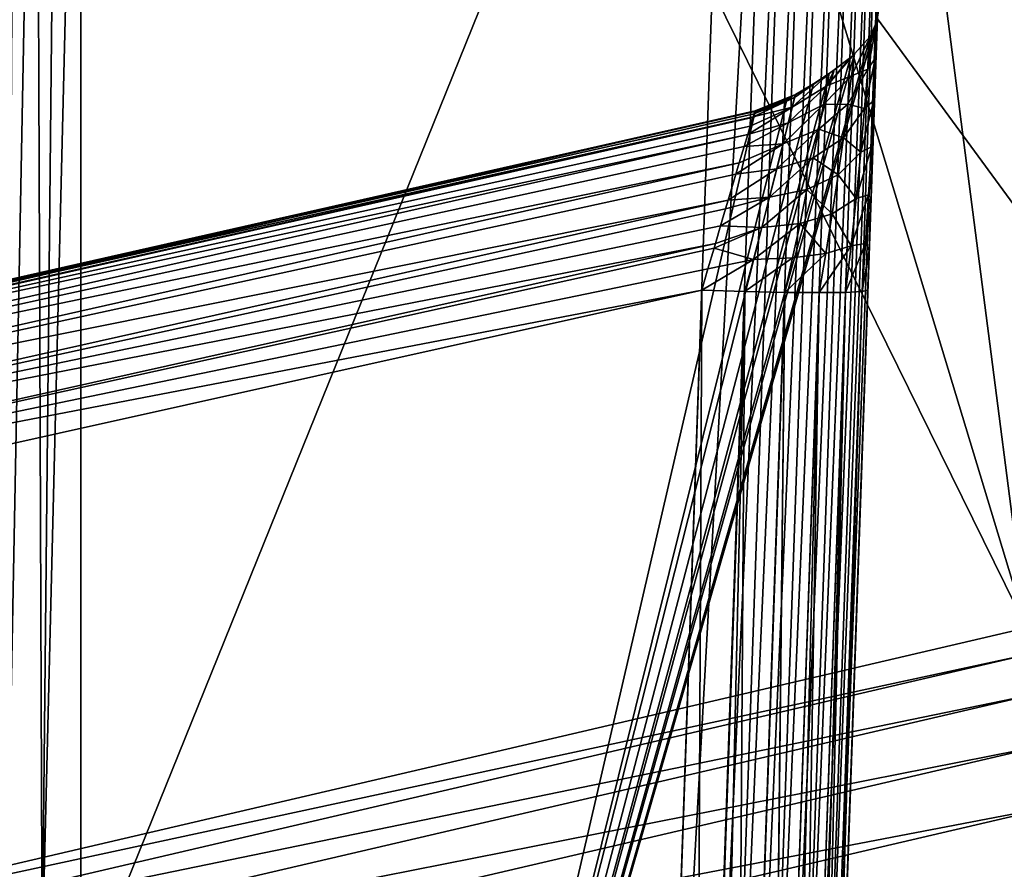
# Model space of a CAD drawing. Header units: millimetres. Extents: x -43.6 to 43.6, y -43.6 to 43.6.
# Tile 106 of 256: x 7.7 to 9.1, y -34.6 to -33.3. Entities that reach past the tile are written whole.
import ezdxf

# ---------------------------------------------------------------- set-up
doc = ezdxf.new("R2010")
doc.units = ezdxf.units.MM
doc.header["$LTSCALE"] = 52.148148
for name, color, linetype in [('151', 7, 'CONTINUOUS'), ('152', 7, 'CONTINUOUS'), ('154', 7, 'CONTINUOUS'), ('167', 7, 'CONTINUOUS'), ('181', 7, 'CONTINUOUS'), ('213', 7, 'CONTINUOUS'), ('251', 7, 'CONTINUOUS'), ('306', 7, 'CONTINUOUS'), ('373', 7, 'CONTINUOUS'), ('375', 7, 'CONTINUOUS'), ('399', 7, 'CONTINUOUS'), ('400', 7, 'CONTINUOUS')]:
    doc.layers.add(name, color=color, linetype=linetype)

msp = doc.modelspace()

# ---------------------------------------------------------------- linework, layer by layer
at = {"layer": '151', "linetype": 'Continuous'}
for points in [[(10.4646, -35.3435, 23.9303), (8.9484, -33.2743, 15.0268), (9.1656, -32.0071, 10.7189), (10.4646, -35.3435, 23.9303)], [(8.9482, -33.2769, 15.0358), (8.9484, -33.2743, 15.0268), (8.1792, -35.9413, 23.9303), (8.9482, -33.2769, 15.0358)], [(8.1792, -35.9413, 23.9303), (8.9484, -33.2743, 15.0268), (10.4646, -35.3435, 23.9303), (8.1792, -35.9413, 23.9303)], [(8.9383, -33.3003, 15.1098), (8.9482, -33.2769, 15.0358), (8.1792, -35.9413, 23.9303), (8.9383, -33.3003, 15.1098)], [(8.9381, -33.3005, 15.1106), (8.9383, -33.3003, 15.1098), (8.1792, -35.9413, 23.9303), (8.9381, -33.3005, 15.1106)], [(8.9138, -33.3272, 15.1827), (8.9381, -33.3005, 15.1106), (8.1792, -35.9413, 23.9303), (8.9138, -33.3272, 15.1827)], [(8.9078, -33.3324, 15.1956), (8.9138, -33.3272, 15.1827), (8.1792, -35.9413, 23.9303), (8.9078, -33.3324, 15.1956)], [(8.8836, -33.3511, 15.2395), (8.9078, -33.3324, 15.1956), (8.1792, -35.9413, 23.9303), (8.8836, -33.3511, 15.2395)], [(8.8759, -33.3566, 15.2517), (8.8836, -33.3511, 15.2395), (8.1792, -35.9413, 23.9303), (8.8759, -33.3566, 15.2517)], [(8.8521, -33.3721, 15.2847), (8.8759, -33.3566, 15.2517), (8.1792, -35.9413, 23.9303), (8.8521, -33.3721, 15.2847)], [(8.8254, -33.3881, 15.3167), (8.8521, -33.3721, 15.2847), (8.1792, -35.9413, 23.9303), (8.8254, -33.3881, 15.3167)], [(8.812, -33.3957, 15.3313), (8.8254, -33.3881, 15.3167), (8.1792, -35.9413, 23.9303), (8.812, -33.3957, 15.3313)], [(8.7624, -33.4223, 15.3797), (8.812, -33.3957, 15.3313), (8.1792, -35.9413, 23.9303), (8.7624, -33.4223, 15.3797)], [(6.6138, -33.9083, 15.3626), (8.7624, -33.4223, 15.3797), (8.1792, -35.9413, 23.9303), (6.6138, -33.9083, 15.3626)], [(5.8614, -36.3912, 23.9303), (6.6138, -33.9083, 15.3626), (8.1792, -35.9413, 23.9303), (5.8614, -36.3912, 23.9303)]]:
    msp.add_3dface(points, dxfattribs=at)
at = {"layer": '152', "color": 2, "linetype": 'Continuous'}
for points in [[(24.4367, -35.4023, 26.3), (26.5297, -33.8623, 26.3), (7.0127, -35.191, 26.3), (24.4367, -35.4023, 26.3)], [(7.0127, -35.191, 26.3), (26.5297, -33.8623, 26.3), (9.2979, -34.6573, 26.3), (7.0127, -35.191, 26.3)]]:
    msp.add_3dface(points, dxfattribs=at)
at = {"layer": '154', "color": 2, "linetype": 'Continuous'}
for points in [[(8.3496, -27.8134, 2.3697), (11.3889, -33.518, 25.9303), (9.3598, -27.4899, 2.3697), (8.3496, -27.8134, 2.3697)], [(7.3282, -28.0998, 2.3697), (9.1728, -34.191, 25.9303), (8.3496, -27.8134, 2.3697), (7.3282, -28.0998, 2.3697)], [(9.1728, -34.191, 25.9303), (11.3889, -33.518, 25.9303), (8.3496, -27.8134, 2.3697), (9.1728, -34.191, 25.9303)], [(6.2973, -28.3487, 2.3697), (9.1728, -34.191, 25.9303), (7.3282, -28.0998, 2.3697), (6.2973, -28.3487, 2.3697)], [(6.9184, -34.7176, 25.9303), (9.1728, -34.191, 25.9303), (6.2973, -28.3487, 2.3697), (6.9184, -34.7176, 25.9303)]]:
    msp.add_3dface(points, dxfattribs=at)
at = {"layer": '167', "linetype": 'Continuous'}
for points in [[(8.6205, -35.5, -4.5), (7.75, -34.7457, -4.5), (8.7317, -32.314, -4.5), (8.6205, -35.5, -4.5)], [(8.7317, -32.314, -4.5), (7.75, -34.7457, -4.5), (7.75, -32.314, -4.5), (8.7317, -32.314, -4.5)]]:
    msp.add_3dface(points, dxfattribs=at)
at = {"layer": '181', "linetype": 'Continuous'}
for points in [[(8.8267, -36.7586, -2.9797), (8.8272, -36.7429, -3.1986), (8.9994, -31.8113, -0.9269), (8.8267, -36.7586, -2.9797)], [(8.8275, -36.7358, -2.7615), (8.8267, -36.7586, -2.9797), (8.9994, -31.8113, -0.9269), (8.8275, -36.7358, -2.7615)], [(8.8272, -36.7429, -3.1986), (8.8291, -36.6891, -3.4113), (8.9994, -31.8113, -0.9269), (8.8272, -36.7429, -3.1986)], [(8.8296, -36.6752, -2.5506), (8.8275, -36.7358, -2.7615), (8.9994, -31.8113, -0.9269), (8.8296, -36.6752, -2.5506)], [(8.8291, -36.6891, -3.4113), (8.8323, -36.599, -3.6114), (8.9994, -31.8113, -0.9269), (8.8291, -36.6891, -3.4113)], [(8.833, -36.5786, -2.3536), (8.8296, -36.6752, -2.5506), (8.9994, -31.8113, -0.9269), (8.833, -36.5786, -2.3536)], [(8.8323, -36.599, -3.6114), (8.8366, -36.4753, -3.7926), (8.9994, -31.8113, -0.9269), (8.8323, -36.599, -3.6114)], [(8.8375, -36.4491, -2.1764), (8.833, -36.5786, -2.3536), (8.9994, -31.8113, -0.9269), (8.8375, -36.4491, -2.1764)], [(8.8366, -36.4753, -3.7926), (8.8419, -36.3217, -3.9495), (8.9994, -31.8113, -0.9269), (8.8366, -36.4753, -3.7926)], [(8.843, -36.2905, -2.0247), (8.8375, -36.4491, -2.1764), (8.9994, -31.8113, -0.9269), (8.843, -36.2905, -2.0247)], [(8.8419, -36.3217, -3.9495), (8.8482, -36.1431, -4.0771), (8.9994, -31.8113, -0.9269), (8.8419, -36.3217, -3.9495)], [(8.8494, -36.1079, -1.903), (8.843, -36.2905, -2.0247), (8.9994, -31.8113, -0.9269), (8.8494, -36.1079, -1.903)], [(8.8482, -36.1431, -4.0771), (8.8551, -35.9449, -4.1714), (8.9994, -31.8113, -0.9269), (8.8482, -36.1431, -4.0771)], [(8.8564, -35.9067, -1.8151), (8.8494, -36.1079, -1.903), (8.9994, -31.8113, -0.9269), (8.8564, -35.9067, -1.8151)], [(8.8551, -35.9449, -4.1714), (8.8587, -35.8404, -4.2052), (8.9994, -31.8113, -0.9269), (8.8551, -35.9449, -4.1714)], [(8.8657, -35.641, -1.753), (8.8564, -35.9067, -1.8151), (8.9994, -31.8113, -0.9269), (8.8657, -35.641, -1.753)], [(8.8587, -35.8404, -4.2052), (8.8625, -35.7323, -4.2298), (8.9994, -31.8113, -0.9269), (8.8587, -35.8404, -4.2052)], [(8.8625, -35.7323, -4.2298), (8.8664, -35.6213, -4.2449), (8.9994, -31.8113, -0.9269), (8.8625, -35.7323, -4.2298)], [(8.8675, -35.5907, -1.737), (8.8657, -35.641, -1.753), (8.9994, -31.8113, -0.9269), (8.8675, -35.5907, -1.737)], [(8.8664, -35.6213, -4.2449), (8.8703, -35.5087, -4.25), (8.9994, -31.8113, -0.9269), (8.8664, -35.6213, -4.2449)], [(8.8691, -35.5429, -1.7162), (8.8675, -35.5907, -1.737), (8.9994, -31.8113, -0.9269), (8.8691, -35.5429, -1.7162)], [(8.8707, -35.4977, -1.6905), (8.8691, -35.5429, -1.7162), (8.9994, -31.8113, -0.9269), (8.8707, -35.4977, -1.6905)], [(8.8703, -35.5087, -4.25), (8.9816, -32.3227, -4.25), (8.9994, -31.8113, -0.9269), (8.8703, -35.5087, -4.25)], [(8.8735, -35.4166, -1.6259), (8.8707, -35.4977, -1.6905), (8.9994, -31.8113, -0.9269), (8.8735, -35.4166, -1.6259)], [(8.8758, -35.3508, -1.5463), (8.8735, -35.4166, -1.6259), (8.9994, -31.8113, -0.9269), (8.8758, -35.3508, -1.5463)], [(8.8775, -35.3027, -1.4548), (8.8758, -35.3508, -1.5463), (8.9994, -31.8113, -0.9269), (8.8775, -35.3027, -1.4548)], [(8.8785, -35.2743, -1.3549), (8.8775, -35.3027, -1.4548), (8.9994, -31.8113, -0.9269), (8.8785, -35.2743, -1.3549)], [(8.8788, -35.2672, -1.2517), (8.8785, -35.2743, -1.3549), (8.9994, -31.8113, -0.9269), (8.8788, -35.2672, -1.2517)], [(8.9836, -32.266, 11.4587), (8.8788, -35.2672, -1.2517), (8.9994, -31.8113, -0.9269), (8.9836, -32.266, 11.4587)], [(8.9836, -32.266, 11.4587), (8.9661, -32.7649, 13.2227), (8.8788, -35.2672, -1.2517), (8.9836, -32.266, 11.4587)], [(8.8788, -35.2672, -1.2517), (8.9661, -32.7649, 13.2227), (8.8593, -35.8256, 14.7388), (8.8788, -35.2672, -1.2517)], [(8.8593, -35.8256, 14.7388), (8.9661, -32.7649, 13.2227), (8.9341, -33.6829, 14.8136), (8.8593, -35.8256, 14.7388)], [(8.9341, -33.6829, 14.8136), (8.9661, -32.7649, 13.2227), (8.9362, -33.6229, 14.8191), (8.9341, -33.6829, 14.8136)], [(8.9362, -33.6229, 14.8191), (8.9661, -32.7649, 13.2227), (8.9383, -33.5635, 14.8312), (8.9362, -33.6229, 14.8191)], [(8.9383, -33.5635, 14.8312), (8.9661, -32.7649, 13.2227), (8.9403, -33.5058, 14.85), (8.9383, -33.5635, 14.8312)], [(8.9403, -33.5058, 14.85), (8.9661, -32.7649, 13.2227), (8.9422, -33.4509, 14.8751), (8.9403, -33.5058, 14.85)], [(8.9422, -33.4509, 14.8751), (8.9661, -32.7649, 13.2227), (8.944, -33.3998, 14.9058), (8.9422, -33.4509, 14.8751)], [(8.944, -33.3998, 14.9058), (8.9661, -32.7649, 13.2227), (8.9456, -33.3531, 14.9416), (8.944, -33.3998, 14.9058)], [(8.9456, -33.3531, 14.9416), (8.9661, -32.7649, 13.2227), (8.9471, -33.3111, 14.9822), (8.9456, -33.3531, 14.9416)], [(8.9661, -32.7649, 13.2227), (8.9484, -33.2743, 15.0268), (8.9471, -33.3111, 14.9822), (8.9661, -32.7649, 13.2227)]]:
    msp.add_3dface(points, dxfattribs=at)
at = {"layer": '213', "color": 2, "linetype": 'Continuous'}
for points in [[(9.1728, -34.191, 25.9303), (6.9184, -34.7176, 25.9303), (9.1724, -34.2319, 26.0312), (9.1728, -34.191, 25.9303)], [(6.9184, -34.7176, 25.9303), (6.9139, -34.7586, 26.0312), (9.1724, -34.2319, 26.0312), (6.9184, -34.7176, 25.9303)], [(6.9139, -34.7586, 26.0312), (9.1881, -34.2903, 26.1216), (9.1724, -34.2319, 26.0312), (6.9139, -34.7586, 26.0312)], [(6.9257, -34.818, 26.1216), (9.1881, -34.2903, 26.1216), (6.9139, -34.7586, 26.0312), (6.9257, -34.818, 26.1216)], [(6.9257, -34.818, 26.1216), (9.2084, -34.3663, 26.1968), (9.1881, -34.2903, 26.1216), (6.9257, -34.818, 26.1216)], [(6.9411, -34.8951, 26.1968), (9.2084, -34.3663, 26.1968), (6.9257, -34.818, 26.1216), (6.9411, -34.8951, 26.1968)], [(6.9411, -34.8951, 26.1968), (9.2325, -34.4562, 26.2532), (9.2084, -34.3663, 26.1968), (6.9411, -34.8951, 26.1968)], [(6.9592, -34.9864, 26.2532), (9.2325, -34.4562, 26.2532), (6.9411, -34.8951, 26.1968), (6.9592, -34.9864, 26.2532)], [(6.9592, -34.9864, 26.2532), (9.2592, -34.5557, 26.2882), (9.2325, -34.4562, 26.2532), (6.9592, -34.9864, 26.2532)]]:
    msp.add_3dface(points, dxfattribs=at)
at = {"layer": '251', "linetype": 'Continuous'}
for points in [[(7.6915, -34.6872, -4.4931), (7.6383, -34.634, -4.4736), (7.6825, -32.3144, -4.4907), (7.6915, -34.6872, -4.4931)], [(7.6825, -32.3144, -4.4907), (7.6383, -34.634, -4.4736), (7.6517, -32.315, -4.4799), (7.6825, -32.3144, -4.4907)], [(7.7159, -32.3141, -4.4977), (7.6915, -34.6872, -4.4931), (7.6825, -32.3144, -4.4907), (7.7159, -32.3141, -4.4977)], [(7.75, -32.314, -4.5), (7.75, -34.7457, -4.5), (7.6915, -34.6872, -4.4931), (7.75, -32.314, -4.5)], [(7.75, -32.314, -4.5), (7.6915, -34.6872, -4.4931), (7.7159, -32.3141, -4.4977), (7.75, -32.314, -4.5)]]:
    msp.add_3dface(points, dxfattribs=at)
at = {"layer": '306', "linetype": 'Continuous'}
for points in [[(8.6205, -35.5, -4.5), (8.7317, -32.314, -4.5), (8.7962, -32.3162, -4.4915), (8.6205, -35.5, -4.5)], [(8.6205, -35.5, -4.5), (8.7962, -32.3162, -4.4915), (8.6849, -35.5022, -4.4915), (8.6205, -35.5, -4.5)], [(8.7962, -32.3162, -4.4915), (8.8271, -32.3173, -4.4811), (8.6849, -35.5022, -4.4915), (8.7962, -32.3162, -4.4915)], [(8.8271, -32.3173, -4.4811), (8.7159, -35.5033, -4.4811), (8.6849, -35.5022, -4.4915), (8.8271, -32.3173, -4.4811)], [(8.8271, -32.3173, -4.4811), (8.8565, -32.3183, -4.4666), (8.7159, -35.5033, -4.4811), (8.8271, -32.3173, -4.4811)], [(8.8565, -32.3183, -4.4666), (8.7452, -35.5044, -4.4666), (8.7159, -35.5033, -4.4811), (8.8565, -32.3183, -4.4666)], [(8.8565, -32.3183, -4.4666), (8.8837, -32.3193, -4.4484), (8.7452, -35.5044, -4.4666), (8.8565, -32.3183, -4.4666)], [(8.8837, -32.3193, -4.4484), (8.7725, -35.5053, -4.4484), (8.7452, -35.5044, -4.4666), (8.8837, -32.3193, -4.4484)], [(8.8837, -32.3193, -4.4484), (8.9083, -32.3201, -4.4269), (8.7725, -35.5053, -4.4484), (8.8837, -32.3193, -4.4484)], [(8.9083, -32.3201, -4.4269), (8.7971, -35.5062, -4.4269), (8.7725, -35.5053, -4.4484), (8.9083, -32.3201, -4.4269)], [(8.9083, -32.3201, -4.4269), (8.9299, -32.3209, -4.4023), (8.7971, -35.5062, -4.4269), (8.9083, -32.3201, -4.4269)], [(8.9299, -32.3209, -4.4023), (8.8186, -35.5069, -4.4023), (8.7971, -35.5062, -4.4269), (8.9299, -32.3209, -4.4023)], [(8.9299, -32.3209, -4.4023), (8.9481, -32.3215, -4.3751), (8.8186, -35.5069, -4.4023), (8.9299, -32.3209, -4.4023)], [(8.9481, -32.3215, -4.3751), (8.8368, -35.5076, -4.3751), (8.8186, -35.5069, -4.4023), (8.9481, -32.3215, -4.3751)], [(8.9481, -32.3215, -4.3751), (8.9626, -32.322, -4.3457), (8.8368, -35.5076, -4.3751), (8.9481, -32.3215, -4.3751)], [(8.9626, -32.322, -4.3457), (8.8513, -35.5081, -4.3457), (8.8368, -35.5076, -4.3751), (8.9626, -32.322, -4.3457)], [(8.9626, -32.322, -4.3457), (8.9731, -32.3224, -4.3147), (8.8513, -35.5081, -4.3457), (8.9626, -32.322, -4.3457)], [(8.9731, -32.3224, -4.3147), (8.8618, -35.5084, -4.3147), (8.8513, -35.5081, -4.3457), (8.9731, -32.3224, -4.3147)], [(8.9731, -32.3224, -4.3147), (8.9816, -32.3227, -4.25), (8.8618, -35.5084, -4.3147), (8.9731, -32.3224, -4.3147)], [(8.9816, -32.3227, -4.25), (8.8703, -35.5087, -4.25), (8.8618, -35.5084, -4.3147), (8.9816, -32.3227, -4.25)]]:
    msp.add_3dface(points, dxfattribs=at)
at = {"layer": '373', "linetype": 'Continuous'}
for points in [[(8.6842, -33.6829, 15.0635), (6.5533, -34.1569, 15.0469), (8.6094, -35.8256, 14.9886), (8.6842, -33.6829, 15.0635)], [(6.5533, -34.1569, 15.0469), (4.3931, -34.4979, 15.035), (8.6094, -35.8256, 14.9886), (6.5533, -34.1569, 15.0469)], [(8.6094, -35.8256, 14.9886), (-4.3274, -34.5062, 15.0347), (-8.6094, -35.8256, 14.9886), (8.6094, -35.8256, 14.9886)], [(-2.1509, -34.7079, 15.0277), (-4.3274, -34.5062, 15.0347), (8.6094, -35.8256, 14.9886), (-2.1509, -34.7079, 15.0277)], [(4.3931, -34.4979, 15.035), (2.2173, -34.7038, 15.0278), (8.6094, -35.8256, 14.9886), (4.3931, -34.4979, 15.035)]]:
    msp.add_3dface(points, dxfattribs=at)
at = {"layer": '375', "linetype": 'Continuous'}
for points in [[(8.7616, -33.4217, 15.2525), (6.6043, -33.9014, 15.299), (6.6017, -33.9098, 15.2353), (8.7616, -33.4217, 15.2525)], [(8.7616, -33.4217, 15.2525), (6.6017, -33.9098, 15.2353), (8.7572, -33.4357, 15.2159), (8.7616, -33.4217, 15.2525)], [(8.7647, -33.4128, 15.3162), (6.6138, -33.9083, 15.3626), (6.6043, -33.9014, 15.299), (8.7647, -33.4128, 15.3162)], [(8.7647, -33.4128, 15.3162), (6.6043, -33.9014, 15.299), (8.7642, -33.4139, 15.2927), (8.7647, -33.4128, 15.3162)], [(8.7642, -33.4139, 15.2927), (6.6043, -33.9014, 15.299), (8.7629, -33.4175, 15.2693), (8.7642, -33.4139, 15.2927)], [(8.7629, -33.4175, 15.2693), (6.6043, -33.9014, 15.299), (8.7616, -33.4217, 15.2525), (8.7629, -33.4175, 15.2693)], [(8.7624, -33.4223, 15.3797), (6.6138, -33.9083, 15.3626), (8.7647, -33.4128, 15.3162), (8.7624, -33.4223, 15.3797)], [(8.7641, -33.4159, 15.3524), (8.7624, -33.4223, 15.3797), (8.7647, -33.4128, 15.3162), (8.7641, -33.4159, 15.3524)], [(8.7647, -33.413, 15.3247), (8.7641, -33.4159, 15.3524), (8.7647, -33.4128, 15.3162), (8.7647, -33.413, 15.3247)], [(8.7572, -33.4357, 15.2159), (6.6017, -33.9098, 15.2353), (8.7533, -33.4485, 15.1926), (8.7572, -33.4357, 15.2159)], [(8.7533, -33.4485, 15.1926), (6.6017, -33.9098, 15.2353), (6.5953, -33.9353, 15.1756), (8.7533, -33.4485, 15.1926)], [(8.7533, -33.4485, 15.1926), (6.5953, -33.9353, 15.1756), (8.7478, -33.4664, 15.1675), (8.7533, -33.4485, 15.1926)], [(8.7478, -33.4664, 15.1675), (6.5953, -33.9353, 15.1756), (8.7404, -33.4912, 15.1409), (8.7478, -33.4664, 15.1675)], [(8.7404, -33.4912, 15.1409), (6.5953, -33.9353, 15.1756), (6.5856, -33.9761, 15.1239), (8.7404, -33.4912, 15.1409)], [(8.7404, -33.4912, 15.1409), (6.5856, -33.9761, 15.1239), (8.7352, -33.5084, 15.1261), (8.7404, -33.4912, 15.1409)], [(8.7352, -33.5084, 15.1261), (6.5856, -33.9761, 15.1239), (8.7238, -33.5472, 15.1005), (8.7352, -33.5084, 15.1261)], [(8.7238, -33.5472, 15.1005), (6.5856, -33.9761, 15.1239), (6.5731, -34.0295, 15.0836), (8.7238, -33.5472, 15.1005)], [(8.7238, -33.5472, 15.1005), (6.5731, -34.0295, 15.0836), (8.7199, -33.5602, 15.0938), (8.7238, -33.5472, 15.1005)], [(8.7199, -33.5602, 15.0938), (6.5731, -34.0295, 15.0836), (8.7124, -33.5858, 15.0827), (8.7199, -33.5602, 15.0938)], [(8.7124, -33.5858, 15.0827), (6.5731, -34.0295, 15.0836), (8.7046, -33.6127, 15.0741), (8.7124, -33.5858, 15.0827)], [(8.7046, -33.6127, 15.0741), (6.5731, -34.0295, 15.0836), (6.5586, -34.092, 15.0573), (8.7046, -33.6127, 15.0741)], [(8.7046, -33.6127, 15.0741), (6.5586, -34.092, 15.0573), (8.7026, -33.6194, 15.0723), (8.7046, -33.6127, 15.0741)], [(8.7026, -33.6194, 15.0723), (6.5586, -34.092, 15.0573), (8.6935, -33.6508, 15.0663), (8.7026, -33.6194, 15.0723)], [(6.5586, -34.092, 15.0573), (8.6842, -33.6829, 15.0635), (8.6935, -33.6508, 15.0663), (6.5586, -34.092, 15.0573)], [(6.5533, -34.1569, 15.0469), (8.6842, -33.6829, 15.0635), (6.5586, -34.092, 15.0573), (6.5533, -34.1569, 15.0469)]]:
    msp.add_3dface(points, dxfattribs=at)
at = {"layer": '399', "linetype": 'Continuous'}
for points in [[(8.6842, -33.6829, 15.0635), (8.6094, -35.8256, 14.9886), (8.674, -35.8276, 14.98), (8.6842, -33.6829, 15.0635)], [(8.6842, -33.6829, 15.0635), (8.674, -35.8276, 14.98), (8.7489, -33.6849, 15.0549), (8.6842, -33.6829, 15.0635)], [(8.674, -35.8276, 14.98), (8.7005, -35.8282, 14.9713), (8.7489, -33.6849, 15.0549), (8.674, -35.8276, 14.98)], [(8.7005, -35.8282, 14.9713), (8.7343, -35.8288, 14.955), (8.7489, -33.6849, 15.0549), (8.7005, -35.8282, 14.9713)], [(8.7489, -33.6849, 15.0549), (8.7343, -35.8288, 14.955), (8.8091, -33.6861, 15.0298), (8.7489, -33.6849, 15.0549)], [(8.7343, -35.8288, 14.955), (8.7854, -35.8292, 14.9159), (8.8091, -33.6861, 15.0298), (8.7343, -35.8288, 14.955)], [(8.7854, -35.8292, 14.9159), (8.786, -35.8292, 14.9153), (8.8091, -33.6861, 15.0298), (8.7854, -35.8292, 14.9159)], [(8.8091, -33.6861, 15.0298), (8.786, -35.8292, 14.9153), (8.8609, -33.6865, 14.9901), (8.8091, -33.6861, 15.0298)], [(8.786, -35.8292, 14.9153), (8.8075, -35.8291, 14.8908), (8.8609, -33.6865, 14.9901), (8.786, -35.8292, 14.9153)], [(8.8075, -35.8291, 14.8908), (8.8257, -35.8288, 14.8636), (8.8609, -33.6865, 14.9901), (8.8075, -35.8291, 14.8908)], [(8.8257, -35.8288, 14.8636), (8.8402, -35.8283, 14.8343), (8.9006, -33.6861, 14.9383), (8.8257, -35.8288, 14.8636)], [(8.8609, -33.6865, 14.9901), (8.8257, -35.8288, 14.8636), (8.9006, -33.6861, 14.9383), (8.8609, -33.6865, 14.9901)], [(8.8402, -35.8283, 14.8343), (8.8507, -35.8276, 14.8034), (8.9006, -33.6861, 14.9383), (8.8402, -35.8283, 14.8343)], [(8.8507, -35.8276, 14.8034), (8.8571, -35.8267, 14.7713), (8.9256, -33.6849, 14.878), (8.8507, -35.8276, 14.8034)], [(8.9006, -33.6861, 14.9383), (8.8507, -35.8276, 14.8034), (8.9256, -33.6849, 14.878), (8.9006, -33.6861, 14.9383)], [(8.8571, -35.8267, 14.7713), (8.8593, -35.8256, 14.7388), (8.9256, -33.6849, 14.878), (8.8571, -35.8267, 14.7713)], [(8.8593, -35.8256, 14.7388), (8.9341, -33.6829, 14.8136), (8.9256, -33.6849, 14.878), (8.8593, -35.8256, 14.7388)]]:
    msp.add_3dface(points, dxfattribs=at)
at = {"layer": '400', "linetype": 'Continuous'}
for points in [[(8.9482, -33.2769, 15.0358), (8.9383, -33.3003, 15.1098), (8.9342, -33.3499, 15.0512), (8.9482, -33.2769, 15.0358)], [(8.9458, -33.3332, 14.9808), (8.9482, -33.2769, 15.0358), (8.9342, -33.3499, 15.0512), (8.9458, -33.3332, 14.9808)], [(8.9484, -33.2743, 15.0268), (8.9482, -33.2769, 15.0358), (8.9458, -33.3332, 14.9808), (8.9484, -33.2743, 15.0268)], [(8.9471, -33.3111, 14.9822), (8.9484, -33.2743, 15.0268), (8.9458, -33.3332, 14.9808), (8.9471, -33.3111, 14.9822)], [(8.9381, -33.3005, 15.1106), (8.9138, -33.3272, 15.1827), (8.9095, -33.3601, 15.1284), (8.9381, -33.3005, 15.1106)], [(8.9381, -33.3005, 15.1106), (8.9095, -33.3601, 15.1284), (8.9342, -33.3499, 15.0512), (8.9381, -33.3005, 15.1106)], [(8.9383, -33.3003, 15.1098), (8.9381, -33.3005, 15.1106), (8.9342, -33.3499, 15.0512), (8.9383, -33.3003, 15.1098)], [(8.9456, -33.3531, 14.9416), (8.9471, -33.3111, 14.9822), (8.9458, -33.3332, 14.9808), (8.9456, -33.3531, 14.9416)], [(8.9138, -33.3272, 15.1827), (8.9078, -33.3324, 15.1956), (8.8723, -33.3751, 15.2005), (8.9138, -33.3272, 15.1827)], [(8.9138, -33.3272, 15.1827), (8.8723, -33.3751, 15.2005), (8.9095, -33.3601, 15.1284), (8.9138, -33.3272, 15.1827)], [(8.9078, -33.3324, 15.1956), (8.8836, -33.3511, 15.2395), (8.8723, -33.3751, 15.2005), (8.9078, -33.3324, 15.1956)], [(8.9429, -33.3975, 14.9365), (8.9458, -33.3332, 14.9808), (8.9292, -33.4091, 15.0033), (8.9429, -33.3975, 14.9365)], [(8.9458, -33.3332, 14.9808), (8.9342, -33.3499, 15.0512), (8.9292, -33.4091, 15.0033), (8.9458, -33.3332, 14.9808)], [(8.9429, -33.3975, 14.9365), (8.9456, -33.3531, 14.9416), (8.9458, -33.3332, 14.9808), (8.9429, -33.3975, 14.9365)], [(8.8836, -33.3511, 15.2395), (8.8759, -33.3566, 15.2517), (8.8723, -33.3751, 15.2005), (8.8836, -33.3511, 15.2395)], [(8.9095, -33.3601, 15.1284), (8.904, -33.403, 15.0808), (8.9342, -33.3499, 15.0512), (8.9095, -33.3601, 15.1284)], [(8.9342, -33.3499, 15.0512), (8.904, -33.403, 15.0808), (8.9292, -33.4091, 15.0033), (8.9342, -33.3499, 15.0512)], [(8.8759, -33.3566, 15.2517), (8.8238, -33.3929, 15.269), (8.8201, -33.4074, 15.222), (8.8759, -33.3566, 15.2517)], [(8.8759, -33.3566, 15.2517), (8.8201, -33.4074, 15.222), (8.8723, -33.3751, 15.2005), (8.8759, -33.3566, 15.2517)], [(8.8759, -33.3566, 15.2517), (8.8521, -33.3721, 15.2847), (8.8238, -33.3929, 15.269), (8.8759, -33.3566, 15.2517)], [(8.8723, -33.3751, 15.2005), (8.8671, -33.4035, 15.1532), (8.9095, -33.3601, 15.1284), (8.8723, -33.3751, 15.2005)], [(8.9095, -33.3601, 15.1284), (8.8671, -33.4035, 15.1532), (8.904, -33.403, 15.0808), (8.9095, -33.3601, 15.1284)], [(8.944, -33.3998, 14.9058), (8.9456, -33.3531, 14.9416), (8.9429, -33.3975, 14.9365), (8.944, -33.3998, 14.9058)], [(8.8201, -33.4074, 15.222), (8.8143, -33.431, 15.1788), (8.8723, -33.3751, 15.2005), (8.8201, -33.4074, 15.222)], [(8.8723, -33.3751, 15.2005), (8.8143, -33.431, 15.1788), (8.8671, -33.4035, 15.1532), (8.8723, -33.3751, 15.2005)], [(8.8521, -33.3721, 15.2847), (8.8254, -33.3881, 15.3167), (8.8238, -33.3929, 15.269), (8.8521, -33.3721, 15.2847)], [(8.7629, -33.4175, 15.2693), (8.7616, -33.4217, 15.2525), (8.8238, -33.3929, 15.269), (8.7629, -33.4175, 15.2693)], [(8.8238, -33.3929, 15.269), (8.7616, -33.4217, 15.2525), (8.8201, -33.4074, 15.222), (8.8238, -33.3929, 15.269)], [(8.812, -33.3957, 15.3313), (8.7624, -33.4223, 15.3797), (8.7641, -33.4159, 15.3524), (8.812, -33.3957, 15.3313)], [(8.7642, -33.4139, 15.2927), (8.7629, -33.4175, 15.2693), (8.8238, -33.3929, 15.269), (8.7642, -33.4139, 15.2927)], [(8.812, -33.3957, 15.3313), (8.7641, -33.4159, 15.3524), (8.7647, -33.413, 15.3247), (8.812, -33.3957, 15.3313)], [(8.8254, -33.3881, 15.3167), (8.7647, -33.4128, 15.3162), (8.7642, -33.4139, 15.2927), (8.8254, -33.3881, 15.3167)], [(8.8254, -33.3881, 15.3167), (8.7642, -33.4139, 15.2927), (8.8238, -33.3929, 15.269), (8.8254, -33.3881, 15.3167)], [(8.8254, -33.3881, 15.3167), (8.812, -33.3957, 15.3313), (8.7647, -33.413, 15.3247), (8.8254, -33.3881, 15.3167)], [(8.8254, -33.3881, 15.3167), (8.7647, -33.413, 15.3247), (8.7647, -33.4128, 15.3162), (8.8254, -33.3881, 15.3167)], [(8.7572, -33.4357, 15.2159), (8.7533, -33.4485, 15.1926), (8.8201, -33.4074, 15.222), (8.7572, -33.4357, 15.2159)], [(8.8201, -33.4074, 15.222), (8.7533, -33.4485, 15.1926), (8.8143, -33.431, 15.1788), (8.8201, -33.4074, 15.222)], [(8.7616, -33.4217, 15.2525), (8.7572, -33.4357, 15.2159), (8.8201, -33.4074, 15.222), (8.7616, -33.4217, 15.2525)], [(8.8143, -33.431, 15.1788), (8.8065, -33.4624, 15.1408), (8.8671, -33.4035, 15.1532), (8.8143, -33.431, 15.1788)], [(8.8671, -33.4035, 15.1532), (8.8065, -33.4624, 15.1408), (8.8602, -33.4403, 15.1124), (8.8671, -33.4035, 15.1532)], [(8.8671, -33.4035, 15.1532), (8.8602, -33.4403, 15.1124), (8.904, -33.403, 15.0808), (8.8671, -33.4035, 15.1532)], [(8.904, -33.403, 15.0808), (8.8602, -33.4403, 15.1124), (8.8972, -33.4535, 15.0426), (8.904, -33.403, 15.0808)], [(8.904, -33.403, 15.0808), (8.8972, -33.4535, 15.0426), (8.9292, -33.4091, 15.0033), (8.904, -33.403, 15.0808)], [(8.9292, -33.4091, 15.0033), (8.8972, -33.4535, 15.0426), (8.9233, -33.4751, 14.968), (8.9292, -33.4091, 15.0033)], [(8.9394, -33.4671, 14.9042), (8.9429, -33.3975, 14.9365), (8.9233, -33.4751, 14.968), (8.9394, -33.4671, 14.9042)], [(8.9429, -33.3975, 14.9365), (8.9292, -33.4091, 15.0033), (8.9233, -33.4751, 14.968), (8.9429, -33.3975, 14.9365)], [(8.9394, -33.4671, 14.9042), (8.944, -33.3998, 14.9058), (8.9429, -33.3975, 14.9365), (8.9394, -33.4671, 14.9042)], [(8.9422, -33.4509, 14.8751), (8.944, -33.3998, 14.9058), (8.9394, -33.4671, 14.9042), (8.9422, -33.4509, 14.8751)], [(8.7533, -33.4485, 15.1926), (8.7478, -33.4664, 15.1675), (8.8143, -33.431, 15.1788), (8.7533, -33.4485, 15.1926)], [(8.8143, -33.431, 15.1788), (8.7478, -33.4664, 15.1675), (8.8065, -33.4624, 15.1408), (8.8143, -33.431, 15.1788)], [(8.8065, -33.4624, 15.1408), (8.7971, -33.5002, 15.109), (8.8602, -33.4403, 15.1124), (8.8065, -33.4624, 15.1408)], [(8.8602, -33.4403, 15.1124), (8.7971, -33.5002, 15.109), (8.8519, -33.4836, 15.0792), (8.8602, -33.4403, 15.1124)], [(8.8602, -33.4403, 15.1124), (8.8519, -33.4836, 15.0792), (8.8972, -33.4535, 15.0426), (8.8602, -33.4403, 15.1124)], [(8.8972, -33.4535, 15.0426), (8.8519, -33.4836, 15.0792), (8.8893, -33.5092, 15.0144), (8.8972, -33.4535, 15.0426)], [(8.8972, -33.4535, 15.0426), (8.8893, -33.5092, 15.0144), (8.9233, -33.4751, 14.968), (8.8972, -33.4535, 15.0426)], [(8.9403, -33.5058, 14.85), (8.9422, -33.4509, 14.8751), (8.9394, -33.4671, 14.9042), (8.9403, -33.5058, 14.85)], [(8.7404, -33.4912, 15.1409), (8.7352, -33.5084, 15.1261), (8.8065, -33.4624, 15.1408), (8.7404, -33.4912, 15.1409)], [(8.8065, -33.4624, 15.1408), (8.7352, -33.5084, 15.1261), (8.7971, -33.5002, 15.109), (8.8065, -33.4624, 15.1408)], [(8.7478, -33.4664, 15.1675), (8.7404, -33.4912, 15.1409), (8.8065, -33.4624, 15.1408), (8.7478, -33.4664, 15.1675)], [(8.9353, -33.5395, 14.8839), (8.9394, -33.4671, 14.9042), (8.9164, -33.545, 14.9456), (8.9353, -33.5395, 14.8839)], [(8.9394, -33.4671, 14.9042), (8.9233, -33.4751, 14.968), (8.9164, -33.545, 14.9456), (8.9394, -33.4671, 14.9042)], [(8.9353, -33.5395, 14.8839), (8.9403, -33.5058, 14.85), (8.9394, -33.4671, 14.9042), (8.9353, -33.5395, 14.8839)], [(8.7971, -33.5002, 15.109), (8.7863, -33.5428, 15.0843), (8.8519, -33.4836, 15.0792), (8.7971, -33.5002, 15.109)], [(8.8519, -33.4836, 15.0792), (8.7863, -33.5428, 15.0843), (8.8424, -33.5315, 15.0543), (8.8519, -33.4836, 15.0792)], [(8.8519, -33.4836, 15.0792), (8.8424, -33.5315, 15.0543), (8.8893, -33.5092, 15.0144), (8.8519, -33.4836, 15.0792)], [(8.9233, -33.4751, 14.968), (8.8893, -33.5092, 15.0144), (8.9164, -33.545, 14.9456), (8.9233, -33.4751, 14.968)], [(8.7352, -33.5084, 15.1261), (8.7238, -33.5472, 15.1005), (8.7971, -33.5002, 15.109), (8.7352, -33.5084, 15.1261)], [(8.7971, -33.5002, 15.109), (8.7238, -33.5472, 15.1005), (8.7863, -33.5428, 15.0843), (8.7971, -33.5002, 15.109)], [(8.8893, -33.5092, 15.0144), (8.8424, -33.5315, 15.0543), (8.8805, -33.5679, 14.9964), (8.8893, -33.5092, 15.0144)], [(8.8893, -33.5092, 15.0144), (8.8805, -33.5679, 14.9964), (8.9164, -33.545, 14.9456), (8.8893, -33.5092, 15.0144)], [(8.9383, -33.5635, 14.8312), (8.9403, -33.5058, 14.85), (8.9353, -33.5395, 14.8839), (8.9383, -33.5635, 14.8312)], [(8.7199, -33.5602, 15.0938), (8.7124, -33.5858, 15.0827), (8.7863, -33.5428, 15.0843), (8.7199, -33.5602, 15.0938)], [(8.7863, -33.5428, 15.0843), (8.7124, -33.5858, 15.0827), (8.7744, -33.5887, 15.067), (8.7863, -33.5428, 15.0843)], [(8.7238, -33.5472, 15.1005), (8.7199, -33.5602, 15.0938), (8.7863, -33.5428, 15.0843), (8.7238, -33.5472, 15.1005)], [(8.7863, -33.5428, 15.0843), (8.7744, -33.5887, 15.067), (8.8424, -33.5315, 15.0543), (8.7863, -33.5428, 15.0843)], [(8.8424, -33.5315, 15.0543), (8.7744, -33.5887, 15.067), (8.832, -33.5823, 15.0378), (8.8424, -33.5315, 15.0543)], [(8.8424, -33.5315, 15.0543), (8.832, -33.5823, 15.0378), (8.8805, -33.5679, 14.9964), (8.8424, -33.5315, 15.0543)], [(8.9307, -33.6127, 14.8753), (8.9353, -33.5395, 14.8839), (8.9088, -33.6161, 14.9359), (8.9307, -33.6127, 14.8753)], [(8.9353, -33.5395, 14.8839), (8.9164, -33.545, 14.9456), (8.9088, -33.6161, 14.9359), (8.9353, -33.5395, 14.8839)], [(8.9307, -33.6127, 14.8753), (8.9383, -33.5635, 14.8312), (8.9353, -33.5395, 14.8839), (8.9307, -33.6127, 14.8753)], [(8.9164, -33.545, 14.9456), (8.8805, -33.5679, 14.9964), (8.9088, -33.6161, 14.9359), (8.9164, -33.545, 14.9456)], [(8.8805, -33.5679, 14.9964), (8.832, -33.5823, 15.0378), (8.871, -33.6276, 14.9884), (8.8805, -33.5679, 14.9964)], [(8.8805, -33.5679, 14.9964), (8.871, -33.6276, 14.9884), (8.9088, -33.6161, 14.9359), (8.8805, -33.5679, 14.9964)], [(8.9362, -33.6229, 14.8191), (8.9383, -33.5635, 14.8312), (8.9307, -33.6127, 14.8753), (8.9362, -33.6229, 14.8191)], [(8.7046, -33.6127, 15.0741), (8.7026, -33.6194, 15.0723), (8.7744, -33.5887, 15.067), (8.7046, -33.6127, 15.0741)], [(8.7744, -33.5887, 15.067), (8.7026, -33.6194, 15.0723), (8.7618, -33.6365, 15.0572), (8.7744, -33.5887, 15.067)], [(8.7124, -33.5858, 15.0827), (8.7046, -33.6127, 15.0741), (8.7744, -33.5887, 15.067), (8.7124, -33.5858, 15.0827)], [(8.7744, -33.5887, 15.067), (8.7618, -33.6365, 15.0572), (8.832, -33.5823, 15.0378), (8.7744, -33.5887, 15.067)], [(8.832, -33.5823, 15.0378), (8.7618, -33.6365, 15.0572), (8.8208, -33.6343, 15.0298), (8.832, -33.5823, 15.0378)], [(8.832, -33.5823, 15.0378), (8.8208, -33.6343, 15.0298), (8.871, -33.6276, 14.9884), (8.832, -33.5823, 15.0378)], [(8.8609, -33.6865, 14.9901), (8.9006, -33.6861, 14.9383), (8.9088, -33.6161, 14.9359), (8.8609, -33.6865, 14.9901)], [(8.871, -33.6276, 14.9884), (8.8609, -33.6865, 14.9901), (8.9088, -33.6161, 14.9359), (8.871, -33.6276, 14.9884)], [(8.9006, -33.6861, 14.9383), (8.9256, -33.6849, 14.878), (8.9307, -33.6127, 14.8753), (8.9006, -33.6861, 14.9383)], [(8.9006, -33.6861, 14.9383), (8.9307, -33.6127, 14.8753), (8.9088, -33.6161, 14.9359), (8.9006, -33.6861, 14.9383)], [(8.9256, -33.6849, 14.878), (8.9362, -33.6229, 14.8191), (8.9307, -33.6127, 14.8753), (8.9256, -33.6849, 14.878)], [(8.7026, -33.6194, 15.0723), (8.6935, -33.6508, 15.0663), (8.7618, -33.6365, 15.0572), (8.7026, -33.6194, 15.0723)], [(8.8091, -33.6861, 15.0298), (8.8609, -33.6865, 14.9901), (8.871, -33.6276, 14.9884), (8.8091, -33.6861, 15.0298)], [(8.8208, -33.6343, 15.0298), (8.8091, -33.6861, 15.0298), (8.871, -33.6276, 14.9884), (8.8208, -33.6343, 15.0298)], [(8.9341, -33.6829, 14.8136), (8.9362, -33.6229, 14.8191), (8.9256, -33.6849, 14.878), (8.9341, -33.6829, 14.8136)], [(8.6935, -33.6508, 15.0663), (8.6842, -33.6829, 15.0635), (8.7618, -33.6365, 15.0572), (8.6935, -33.6508, 15.0663)], [(8.6842, -33.6829, 15.0635), (8.7489, -33.6849, 15.0549), (8.7618, -33.6365, 15.0572), (8.6842, -33.6829, 15.0635)], [(8.7489, -33.6849, 15.0549), (8.8091, -33.6861, 15.0298), (8.8208, -33.6343, 15.0298), (8.7489, -33.6849, 15.0549)], [(8.7618, -33.6365, 15.0572), (8.7489, -33.6849, 15.0549), (8.8208, -33.6343, 15.0298), (8.7618, -33.6365, 15.0572)]]:
    msp.add_3dface(points, dxfattribs=at)

doc.saveas('drawing.dxf')
